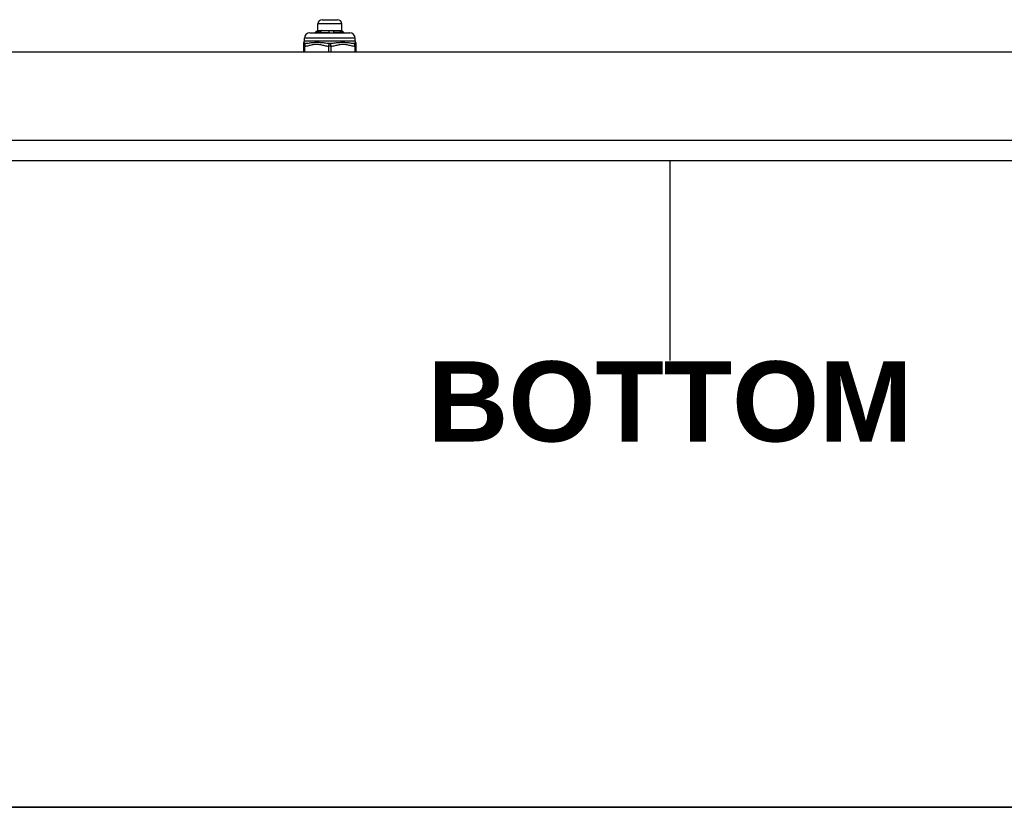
# Model space of a CAD drawing. Header units: inches. Extents: x 0 to 101, y -11 to 66.
# Tile 4 of 118: x 11.36 to 20.31, y 1.54 to 8.7. Entities that reach past the tile are written whole.
import ezdxf

# ---------------------------------------------------------------- set-up
doc = ezdxf.new("R2010")
doc.units = ezdxf.units.IN
doc.header["$LTSCALE"] = 6.067211
doc.header["$MEASUREMENT"] = 0
doc.layers.get('0').update_dxf_attribs({"lineweight": 25})
for name, color, linetype, lineweight in [('Sketch Geometry(ANSI)', 7, 'Continuous', 25), ('Symbols(ANSI)', 7, 'Continuous', 25), ('Visible Edges(ANSI)', 7, 'Continuous', 25), ('Visible Tangent Edges(ANSI)', 7, 'Continuous', 25)]:
    doc.layers.add(name, color=color, linetype=linetype, lineweight=lineweight)
doc.styles.add('Current-ANSI', font='arial.ttf')
doc.styles.add('Dimension-ANSI', font='arialbd.ttf')

# ---------------------------------------------------------------- blocks, each defined once
blk = doc.blocks.new('BOTTOM')
at = {"layer": 'Sketch Geometry(ANSI)'}
blk.add_line((0, 0.15), (0, -0.15), dxfattribs=at)
at = {"layer": 'Symbols(ANSI)', "color": 7, "insert": (0, -0.2119), "char_height": 0.12, "attachment_point": 5, "style": 'Dimension-ANSI'}
blk.add_mtext('\\fArial|b1|i0;BOTTOM', dxfattribs=at)
blk = doc.blocks.new('Borders 10_EXM - B (Inch)')
at = {"layer": 'Sketch Geometry(ANSI)', "linetype": 'Continuous', "lineweight": 35}
blk.add_line((0.3979, 0.2545), (16.3979, 0.2545), dxfattribs=at)
at = {"layer": 'Symbols(ANSI)', "color": 7, "style": 'Current-ANSI'}
blk.add_attdef('FILENAME_AND_PATH_001', (5.9016, 10.7181), '', height=0.09, dxfattribs=at)

msp = doc.modelspace()

# ---------------------------------------------------------------- linework, layer by layer
at = {"layer": 'Visible Edges(ANSI)'}
for p, q in [((14.1075, 8.6955), (14.2481, 8.6955)), ((14.0687, 8.5985), (14.0458, 8.5756)), ((14.0687, 8.5985), (14.0687, 8.6567)), ((14.0687, 8.5985), (14.0895, 8.5985)), ((14.0895, 8.5985), (14.1892, 8.5985)), ((14.1892, 8.5985), (14.2775, 8.5985)), ((14.2087, 8.5968), (14.2111, 8.5756)), ((14.2775, 8.5985), (14.2869, 8.5985)), ((14.2869, 8.5985), (14.2869, 8.6567)), ((14.2869, 8.5985), (14.299, 8.5864)), ((13.9474, 8.5029), (13.9474, 8.5271)), ((13.9959, 8.5756), (14.3596, 8.5756)), ((14.0632, 8.5756), (14.0627, 8.5762)), ((14.0871, 8.5773), (14.0886, 8.5756)), ((14.2124, 8.5765), (14.2126, 8.5756)), ((14.2804, 8.582), (14.2823, 8.5842)), ((14.2869, 8.5756), (14.2804, 8.582)), ((14.2963, 8.5854), (14.2955, 8.5845)), ((14.299, 8.5861), (14.2988, 8.5859)), ((14.299, 8.5864), (14.3098, 8.5756)), ((14.4081, 8.5029), (14.4081, 8.5271)), ((13.9377, 8.4738), (13.9377, 8.4547)), ((13.9377, 8.4547), (13.9377, 8.4032)), ((14.4178, 8.4547), (14.4178, 8.4738)), ((14.4178, 8.4032), (14.4178, 8.4547)), ((5.1814, 8.4032), (29.3559, 8.4032)), ((5.1814, 7.4178), (29.3559, 7.4178))]:
    msp.add_line(p, q, dxfattribs=at)
at = {"layer": 'Visible Edges(ANSI)', "flags": 128}
for points in [[(14.0627, 8.5762), (14.0634, 8.577), (14.064, 8.5779), (14.0646, 8.5788), (14.0653, 8.5796), (14.0659, 8.5805), (14.0665, 8.5813), (14.0672, 8.5822), (14.0678, 8.5831), (14.0685, 8.5839), (14.0691, 8.5848), (14.0697, 8.5856), (14.0704, 8.5865), (14.071, 8.5873), (14.0717, 8.5882), (14.0723, 8.5891), (14.073, 8.5899), (14.0736, 8.5908), (14.0743, 8.5916), (14.0749, 8.5925), (14.0756, 8.5934), (14.0762, 8.5942), (14.0769, 8.5951), (14.0775, 8.5959), (14.0782, 8.5968)], [(14.0782, 8.5968), (14.0787, 8.5969), (14.0791, 8.5971), (14.0796, 8.5972), (14.0801, 8.5973), (14.0806, 8.5974), (14.081, 8.5975), (14.0815, 8.5976), (14.082, 8.5977), (14.0824, 8.5978), (14.0829, 8.5979), (14.0834, 8.598), (14.0838, 8.5981), (14.0843, 8.5981), (14.0848, 8.5982), (14.0853, 8.5983), (14.0857, 8.5983), (14.0862, 8.5983), (14.0867, 8.5984), (14.0871, 8.5984), (14.0876, 8.5984), (14.0881, 8.5985), (14.0886, 8.5985), (14.089, 8.5985), (14.0895, 8.5985)], [(14.0782, 8.5968), (14.0782, 8.5959), (14.0783, 8.595), (14.0783, 8.5941), (14.0784, 8.5933), (14.0784, 8.5924), (14.0785, 8.5915), (14.0785, 8.5906), (14.0786, 8.5897), (14.0786, 8.5889), (14.0787, 8.588), (14.0787, 8.5871), (14.0788, 8.5862), (14.0788, 8.5853), (14.0789, 8.5845), (14.0789, 8.5836), (14.079, 8.5827), (14.079, 8.5818), (14.0791, 8.5809), (14.0791, 8.58), (14.0791, 8.5792), (14.0792, 8.5783), (14.0792, 8.5774), (14.0793, 8.5765), (14.0793, 8.5756)], [(14.1011, 8.5968), (14.1005, 8.596), (14.0999, 8.5952), (14.0993, 8.5944), (14.0987, 8.5935), (14.0981, 8.5927), (14.0975, 8.5919), (14.0969, 8.5911), (14.0963, 8.5903), (14.0958, 8.5895), (14.0952, 8.5887), (14.0946, 8.5879), (14.094, 8.5871), (14.0934, 8.5862), (14.0928, 8.5854), (14.0923, 8.5846), (14.0917, 8.5838), (14.0911, 8.583), (14.0905, 8.5822), (14.0899, 8.5814), (14.0894, 8.5806), (14.0888, 8.5798), (14.0882, 8.579), (14.0877, 8.5781), (14.0871, 8.5773)], [(14.0895, 8.5985), (14.09, 8.5985), (14.0905, 8.5985), (14.091, 8.5985), (14.0914, 8.5984), (14.0919, 8.5984), (14.0924, 8.5984), (14.0929, 8.5983), (14.0934, 8.5983), (14.0939, 8.5982), (14.0943, 8.5982), (14.0948, 8.5981), (14.0953, 8.5981), (14.0958, 8.598), (14.0963, 8.5979), (14.0967, 8.5978), (14.0972, 8.5977), (14.0977, 8.5976), (14.0982, 8.5975), (14.0987, 8.5974), (14.0991, 8.5973), (14.0996, 8.5972), (14.1001, 8.5971), (14.1006, 8.5969), (14.1011, 8.5968)], [(14.1701, 8.5968), (14.1709, 8.5969), (14.1717, 8.5971), (14.1725, 8.5972), (14.1733, 8.5973), (14.1741, 8.5974), (14.1749, 8.5975), (14.1756, 8.5976), (14.1764, 8.5977), (14.1772, 8.5978), (14.178, 8.5979), (14.1788, 8.598), (14.1796, 8.5981), (14.1804, 8.5981), (14.1812, 8.5982), (14.182, 8.5983), (14.1828, 8.5983), (14.1836, 8.5983), (14.1844, 8.5984), (14.1852, 8.5984), (14.186, 8.5984), (14.1868, 8.5985), (14.1876, 8.5985), (14.1884, 8.5985), (14.1892, 8.5985)], [(14.1742, 8.5802), (14.174, 8.5809), (14.1738, 8.5816), (14.1736, 8.5823), (14.1735, 8.583), (14.1733, 8.5837), (14.1731, 8.5843), (14.1729, 8.585), (14.1728, 8.5857), (14.1726, 8.5864), (14.1724, 8.5871), (14.1722, 8.5878), (14.1721, 8.5885), (14.1719, 8.5892), (14.1717, 8.5899), (14.1716, 8.5906), (14.1714, 8.5913), (14.1712, 8.5919), (14.1711, 8.5926), (14.1709, 8.5933), (14.1707, 8.594), (14.1706, 8.5947), (14.1704, 8.5954), (14.1703, 8.5961), (14.1701, 8.5968)], [(14.1892, 8.5985), (14.19, 8.5985), (14.1908, 8.5985), (14.1916, 8.5985), (14.1925, 8.5984), (14.1933, 8.5984), (14.1941, 8.5984), (14.1949, 8.5983), (14.1957, 8.5983), (14.1965, 8.5982), (14.1974, 8.5982), (14.1982, 8.5981), (14.199, 8.5981), (14.1998, 8.598), (14.2006, 8.5979), (14.2014, 8.5978), (14.2022, 8.5977), (14.203, 8.5976), (14.2038, 8.5975), (14.2046, 8.5974), (14.2055, 8.5973), (14.2063, 8.5972), (14.2071, 8.5971), (14.2079, 8.5969), (14.2087, 8.5968)], [(14.2087, 8.5968), (14.2088, 8.5961), (14.209, 8.5955), (14.2091, 8.5949), (14.2093, 8.5942), (14.2094, 8.5936), (14.2096, 8.5929), (14.2097, 8.5923), (14.2099, 8.5916), (14.21, 8.591), (14.2102, 8.5904), (14.2103, 8.5897), (14.2105, 8.5891), (14.2106, 8.5884), (14.2108, 8.5878), (14.2109, 8.5872), (14.2111, 8.5865), (14.2112, 8.5859), (14.2114, 8.5852), (14.2116, 8.5846), (14.2117, 8.5839), (14.2119, 8.5833), (14.212, 8.5827), (14.2122, 8.582), (14.2124, 8.5814)], [(14.2697, 8.5968), (14.27, 8.5969), (14.2703, 8.5971), (14.2707, 8.5972), (14.271, 8.5973), (14.2713, 8.5974), (14.2716, 8.5975), (14.2719, 8.5976), (14.2723, 8.5977), (14.2726, 8.5978), (14.2729, 8.5979), (14.2732, 8.598), (14.2736, 8.5981), (14.2739, 8.5981), (14.2742, 8.5982), (14.2745, 8.5983), (14.2749, 8.5983), (14.2752, 8.5983), (14.2755, 8.5984), (14.2758, 8.5984), (14.2762, 8.5984), (14.2765, 8.5985), (14.2768, 8.5985), (14.2771, 8.5985), (14.2775, 8.5985)], [(14.2823, 8.5842), (14.2817, 8.5847), (14.2812, 8.5853), (14.2807, 8.5858), (14.2802, 8.5863), (14.2796, 8.5868), (14.2791, 8.5873), (14.2786, 8.5879), (14.2781, 8.5884), (14.2775, 8.5889), (14.277, 8.5894), (14.2765, 8.59), (14.276, 8.5905), (14.2754, 8.591), (14.2749, 8.5915), (14.2744, 8.5921), (14.2739, 8.5926), (14.2733, 8.5931), (14.2728, 8.5936), (14.2723, 8.5942), (14.2718, 8.5947), (14.2713, 8.5952), (14.2707, 8.5957), (14.2702, 8.5963), (14.2697, 8.5968)], [(14.2775, 8.5985), (14.2778, 8.5985), (14.2781, 8.5985), (14.2785, 8.5985), (14.2788, 8.5984), (14.2791, 8.5984), (14.2795, 8.5984), (14.2798, 8.5983), (14.2801, 8.5983), (14.2805, 8.5982), (14.2808, 8.5982), (14.2811, 8.5981), (14.2815, 8.5981), (14.2818, 8.598), (14.2821, 8.5979), (14.2825, 8.5978), (14.2828, 8.5977), (14.2831, 8.5976), (14.2834, 8.5975), (14.2838, 8.5974), (14.2841, 8.5973), (14.2844, 8.5972), (14.2848, 8.5971), (14.2851, 8.5969), (14.2854, 8.5968)], [(14.2854, 8.5968), (14.2854, 8.5959), (14.2855, 8.5951), (14.2855, 8.5943), (14.2855, 8.5934), (14.2855, 8.5926), (14.2855, 8.5917), (14.2856, 8.5909), (14.2856, 8.59), (14.2856, 8.5892), (14.2856, 8.5884), (14.2857, 8.5875), (14.2857, 8.5867), (14.2857, 8.5858), (14.2857, 8.585), (14.2858, 8.5842), (14.2858, 8.5833), (14.2858, 8.5825), (14.2858, 8.5816), (14.2858, 8.5808), (14.2859, 8.5799), (14.2859, 8.5791), (14.2859, 8.5783), (14.2859, 8.5774), (14.286, 8.5766)], [(14.2854, 8.5968), (14.2859, 8.5963), (14.2863, 8.5958), (14.2868, 8.5954), (14.2872, 8.5949), (14.2877, 8.5944), (14.2881, 8.5939), (14.2886, 8.5935), (14.289, 8.593), (14.2895, 8.5925), (14.2899, 8.592), (14.2904, 8.5916), (14.2909, 8.5911), (14.2913, 8.5906), (14.2918, 8.5902), (14.2922, 8.5897), (14.2927, 8.5892), (14.2931, 8.5887), (14.2936, 8.5883), (14.294, 8.5878), (14.2945, 8.5873), (14.2949, 8.5868), (14.2954, 8.5864), (14.2959, 8.5859), (14.2963, 8.5854)], [(14.0544, 8.5756), (14.0547, 8.5757), (14.055, 8.5757), (14.0553, 8.5757), (14.0556, 8.5757), (14.0559, 8.5758), (14.0563, 8.5758), (14.0566, 8.5758), (14.0569, 8.5758), (14.0573, 8.5758), (14.0576, 8.5759), (14.0579, 8.5759), (14.0583, 8.5759), (14.0586, 8.5759), (14.059, 8.576), (14.0593, 8.576), (14.0597, 8.576), (14.0601, 8.576), (14.0604, 8.5761), (14.0608, 8.5761), (14.0612, 8.5761), (14.0616, 8.5761), (14.0619, 8.5761), (14.0623, 8.5762), (14.0627, 8.5762)], [(14.0871, 8.5773), (14.0901, 8.5775), (14.0931, 8.5776), (14.0963, 8.5777), (14.0995, 8.5778), (14.1028, 8.5779), (14.1061, 8.578), (14.1095, 8.5782), (14.113, 8.5783), (14.1165, 8.5784), (14.1201, 8.5785), (14.1238, 8.5786), (14.1275, 8.5788), (14.1312, 8.5789), (14.135, 8.579), (14.1388, 8.5791), (14.1426, 8.5792), (14.1465, 8.5794), (14.1504, 8.5795), (14.1543, 8.5796), (14.1583, 8.5797), (14.1622, 8.5798), (14.1662, 8.58), (14.1702, 8.5801), (14.1742, 8.5802)], [(14.1742, 8.5756), (14.1742, 8.5758), (14.1742, 8.576), (14.1742, 8.5762), (14.1742, 8.5764), (14.1742, 8.5766), (14.1742, 8.5768), (14.1742, 8.577), (14.1742, 8.5772), (14.1742, 8.5774), (14.1742, 8.5775), (14.1742, 8.5777), (14.1742, 8.5779), (14.1742, 8.5781), (14.1742, 8.5783), (14.1742, 8.5785), (14.1742, 8.5787), (14.1742, 8.5789), (14.1742, 8.5791), (14.1742, 8.5792), (14.1742, 8.5794), (14.1742, 8.5796), (14.1742, 8.5798), (14.1742, 8.58), (14.1742, 8.5802)], [(14.2124, 8.5814), (14.216, 8.5815), (14.2196, 8.5816), (14.2231, 8.5817), (14.2266, 8.5818), (14.23, 8.582), (14.2334, 8.5821), (14.2368, 8.5822), (14.24, 8.5823), (14.2432, 8.5824), (14.2464, 8.5825), (14.2495, 8.5827), (14.2525, 8.5828), (14.2554, 8.5829), (14.2583, 8.583), (14.2611, 8.5831), (14.2638, 8.5833), (14.2664, 8.5834), (14.269, 8.5835), (14.2714, 8.5836), (14.2738, 8.5837), (14.276, 8.5838), (14.2782, 8.584), (14.2803, 8.5841), (14.2823, 8.5842)], [(14.2804, 8.582), (14.2784, 8.5818), (14.2763, 8.5816), (14.2742, 8.5813), (14.2719, 8.5811), (14.2696, 8.5809), (14.2672, 8.5806), (14.2647, 8.5804), (14.2621, 8.5802), (14.2595, 8.5799), (14.2568, 8.5797), (14.254, 8.5795), (14.2511, 8.5793), (14.2482, 8.579), (14.2452, 8.5788), (14.2421, 8.5786), (14.239, 8.5783), (14.2358, 8.5781), (14.2326, 8.5779), (14.2293, 8.5776), (14.226, 8.5774), (14.2227, 8.5772), (14.2193, 8.5769), (14.2158, 8.5767), (14.2124, 8.5765)], [(14.2124, 8.5814), (14.2124, 8.5812), (14.2124, 8.581), (14.2124, 8.5808), (14.2124, 8.5806), (14.2124, 8.5804), (14.2124, 8.5802), (14.2124, 8.5799), (14.2124, 8.5797), (14.2124, 8.5795), (14.2124, 8.5793), (14.2124, 8.5791), (14.2124, 8.5789), (14.2124, 8.5787), (14.2124, 8.5785), (14.2124, 8.5783), (14.2124, 8.5781), (14.2124, 8.5779), (14.2124, 8.5777), (14.2124, 8.5775), (14.2124, 8.5773), (14.2124, 8.5771), (14.2124, 8.5769), (14.2124, 8.5767), (14.2124, 8.5765)], [(14.2988, 8.5859), (14.2987, 8.5858), (14.2987, 8.5858), (14.2986, 8.5857), (14.2985, 8.5856), (14.2984, 8.5856), (14.2983, 8.5855), (14.2982, 8.5855), (14.2981, 8.5854), (14.298, 8.5854), (14.2979, 8.5853), (14.2977, 8.5852), (14.2976, 8.5852), (14.2975, 8.5851), (14.2973, 8.5851), (14.2972, 8.585), (14.297, 8.585), (14.2968, 8.5849), (14.2967, 8.5848), (14.2965, 8.5848), (14.2963, 8.5847), (14.2961, 8.5847), (14.2959, 8.5846), (14.2957, 8.5845), (14.2955, 8.5845)], [(14.2955, 8.5845), (14.2958, 8.5841), (14.2962, 8.5838), (14.2965, 8.5834), (14.2969, 8.583), (14.2972, 8.5826), (14.2976, 8.5823), (14.2979, 8.5819), (14.2983, 8.5815), (14.2987, 8.5812), (14.299, 8.5808), (14.2994, 8.5804), (14.2997, 8.5801), (14.3001, 8.5797), (14.3004, 8.5793), (14.3008, 8.579), (14.3011, 8.5786), (14.3015, 8.5782), (14.3019, 8.5779), (14.3022, 8.5775), (14.3026, 8.5771), (14.3029, 8.5767), (14.3033, 8.5764), (14.3036, 8.576), (14.304, 8.5756)], [(14.2963, 8.5854), (14.2966, 8.5855), (14.2968, 8.5855), (14.2971, 8.5855), (14.2973, 8.5856), (14.2975, 8.5856), (14.2977, 8.5857), (14.2979, 8.5857), (14.298, 8.5857), (14.2982, 8.5858), (14.2983, 8.5858), (14.2985, 8.5859), (14.2986, 8.5859), (14.2987, 8.5859), (14.2988, 8.586), (14.2989, 8.586), (14.2989, 8.5861), (14.299, 8.5861), (14.299, 8.5861), (14.2991, 8.5862), (14.2991, 8.5862), (14.2991, 8.5862), (14.2991, 8.5863), (14.2991, 8.5863), (14.299, 8.5864)]]:
    msp.add_lwpolyline(points, dxfattribs=at)
at = {"layer": 'Visible Edges(ANSI)'}
for centre, radius, start, end in [((14.1075, 8.6567), 0.0388, 90, 180), ((14.2481, 8.6567), 0.0388, 0, 90), ((13.9232, 8.5029), 0.0242, 323.1301, 0), ((13.9959, 8.5271), 0.0485, 90, 180), ((14.3596, 8.5271), 0.0485, 0, 90), ((14.4324, 8.5029), 0.0242, 180, 216.8699), ((13.962, 8.4738), 0.0242, 143.1301, 180), ((14.3936, 8.4738), 0.0242, 0, 36.8699)]:
    msp.add_arc(centre, radius, start, end, dxfattribs=at)
at = {"layer": 'Visible Tangent Edges(ANSI)'}
for p, q in [((14.2869, 8.6567), (14.0687, 8.6567)), ((14.4081, 8.5271), (13.9474, 8.5271)), ((13.9474, 8.5029), (14.4081, 8.5029)), ((13.9499, 8.4547), (13.9377, 8.4547)), ((13.9499, 8.4032), (13.9499, 8.4547)), ((14.1657, 8.4547), (14.1657, 8.4032)), ((14.1899, 8.4547), (14.1657, 8.4547)), ((14.1899, 8.4032), (14.1899, 8.4547)), ((14.4057, 8.4547), (14.4057, 8.4032)), ((14.4178, 8.4547), (14.4057, 8.4547)), ((29.3559, 7.5977), (5.1814, 7.5977))]:
    msp.add_line(p, q, dxfattribs=at)
at = {"layer": 'Visible Tangent Edges(ANSI)', "flags": 128}
for points in [[(13.9596, 8.4788), (13.9585, 8.479), (13.9574, 8.4792), (13.9563, 8.4796), (13.9552, 8.4799), (13.9541, 8.4803), (13.9531, 8.4808), (13.9521, 8.4813), (13.9511, 8.4818), (13.9502, 8.4823), (13.9493, 8.4829), (13.9484, 8.4835), (13.9476, 8.484), (13.9469, 8.4846), (13.9462, 8.4851), (13.9456, 8.4856), (13.945, 8.4861), (13.9444, 8.4866), (13.944, 8.487), (13.9436, 8.4874), (13.9432, 8.4877), (13.9429, 8.488), (13.9428, 8.4882), (13.9426, 8.4883), (13.9426, 8.4884)], [(13.9499, 8.4547), (13.9589, 8.4556), (13.9679, 8.4569), (13.9769, 8.4587), (13.9859, 8.4607), (13.9948, 8.4629), (14.0038, 8.4651), (14.0127, 8.4673), (14.0216, 8.4694), (14.0306, 8.4711), (14.0396, 8.4726), (14.0487, 8.4735), (14.0577, 8.4738), (14.0668, 8.4735), (14.0759, 8.4726), (14.0849, 8.4712), (14.0939, 8.4694), (14.1028, 8.4673), (14.1118, 8.4651), (14.1207, 8.4629), (14.1296, 8.4607), (14.1386, 8.4587), (14.1476, 8.4569), (14.1566, 8.4556), (14.1657, 8.4547)], [(14.1778, 8.4788), (14.1685, 8.4792), (14.1591, 8.4799), (14.1495, 8.4808), (14.1398, 8.4818), (14.13, 8.4829), (14.1201, 8.484), (14.1101, 8.4851), (14.1001, 8.4861), (14.0901, 8.487), (14.0801, 8.4877), (14.0701, 8.4882), (14.0602, 8.4884), (14.0503, 8.4882), (14.0408, 8.4877), (14.0315, 8.487), (14.0225, 8.4861), (14.0137, 8.4851), (14.0053, 8.484), (13.997, 8.4829), (13.9891, 8.4818), (13.9813, 8.4808), (13.9739, 8.4799), (13.9666, 8.4792), (13.9596, 8.4788)], [(14.3959, 8.4788), (14.3889, 8.4792), (14.3817, 8.4799), (14.3742, 8.4808), (14.3665, 8.4818), (14.3585, 8.4829), (14.3502, 8.484), (14.3417, 8.4851), (14.3329, 8.4861), (14.3239, 8.487), (14.3146, 8.4877), (14.3051, 8.4882), (14.2953, 8.4884), (14.2854, 8.4882), (14.2754, 8.4877), (14.2654, 8.487), (14.2554, 8.4861), (14.2454, 8.4851), (14.2354, 8.484), (14.2256, 8.4829), (14.2158, 8.4818), (14.2061, 8.4808), (14.1965, 8.4799), (14.1871, 8.4792), (14.1778, 8.4788)], [(14.1899, 8.4547), (14.199, 8.4556), (14.208, 8.4569), (14.217, 8.4587), (14.2259, 8.4607), (14.2349, 8.4629), (14.2438, 8.4651), (14.2527, 8.4673), (14.2617, 8.4694), (14.2707, 8.4711), (14.2797, 8.4726), (14.2887, 8.4735), (14.2978, 8.4738), (14.3069, 8.4735), (14.3159, 8.4726), (14.3249, 8.4712), (14.3339, 8.4694), (14.3428, 8.4673), (14.3518, 8.4651), (14.3607, 8.4629), (14.3697, 8.4607), (14.3786, 8.4587), (14.3876, 8.4569), (14.3967, 8.4556), (14.4057, 8.4547)], [(14.413, 8.4884), (14.4129, 8.4883), (14.4128, 8.4882), (14.4126, 8.488), (14.4124, 8.4877), (14.412, 8.4874), (14.4116, 8.487), (14.4112, 8.4866), (14.4106, 8.4861), (14.41, 8.4856), (14.4094, 8.4851), (14.4087, 8.4846), (14.408, 8.484), (14.4072, 8.4835), (14.4063, 8.4829), (14.4054, 8.4823), (14.4045, 8.4818), (14.4035, 8.4813), (14.4025, 8.4808), (14.4015, 8.4803), (14.4004, 8.4799), (14.3993, 8.4796), (14.3982, 8.4792), (14.3971, 8.479), (14.3959, 8.4788)]]:
    msp.add_lwpolyline(points, dxfattribs=at)
at = {"layer": 'Visible Tangent Edges(ANSI)'}
for centre, major_axis, ratio, start_param, end_param in [((13.962, 8.4547), (-0.0242, 0), 0.998428, 4.809173, 6.283185), ((13.962, 8.4547), (-0.0016, 0.0242), 0.499214, 0.064433, 1.538445), ((14.1778, 8.4547), (0.0016, 0.0242), 0.499214, 0.129136, 1.603148), ((14.1778, 8.4547), (-0.0016, 0.0242), 0.499214, 4.680038, 6.15405), ((14.3936, 8.4547), (0.0242, 0), 0.998428, 0, 1.474012), ((14.3936, 8.4547), (0.0016, 0.0242), 0.499214, 4.74474, 6.218752)]:
    msp.add_ellipse(centre, major_axis=major_axis, ratio=ratio, start_param=start_param, end_param=end_param, dxfattribs=at)

# ---------------------------------------------------------------- block references
at = {"xscale": 6.067211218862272, "yscale": 6.067211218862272, "zscale": 6.067211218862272}
for name, p in [('Borders 10_EXM - B (Inch)', (0, 0)), ('BOTTOM', (17.2687, 6.5101))]:
    msp.add_blockref(name, p, dxfattribs=at)

doc.saveas('drawing.dxf')
